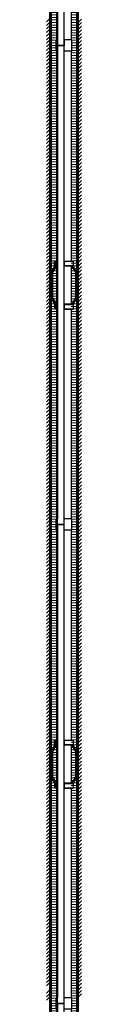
# Model space of a CAD drawing. Header units: millimetres. Extents: x -86317 to 111398, y -49249 to 226810.
# Tile 4 of 68: x 25967 to 26186, y 153775 to 159943. Entities that reach past the tile are written whole.
import ezdxf

# ---------------------------------------------------------------- set-up
doc = ezdxf.new("R2010")
doc.units = ezdxf.units.MM
doc.set_wipeout_variables(frame=1)
doc.linetypes.add('CENTERX2', pattern=[4, 2.5, -0.5, 0.5, -0.5])
for name, color, linetype, lineweight in [('ГТО-2_Металлические_конструкции', 1, 'Continuous', 30), ('ГТО_Линия основная', 7, 'Continuous', 60), ('ГТО_Металлические_конструкции', 1, 'Continuous', 30), ('ГТО_Оси', 1, 'CENTERX2', 15), ('ГТО_Штриховка', 7, 'Continuous', 15)]:
    doc.layers.add(name, color=color, linetype=linetype, lineweight=lineweight)

# ---------------------------------------------------------------- blocks, each defined once
blk = doc.blocks.new('Скоба')
at = {"layer": 'ГТО_Металлические_конструкции', "color": 0}
blk.add_lwpolyline([(4, 0), (-4, 0), (-4, 28.7), (-26, 68.7), (-26, 231.3), (-4, 271.3), (-4, 300), (4, 300), (4, 268.7), (-18, 228.7), (-18, 71.3), (4, 31.3)], close=True, dxfattribs=at)
at = {"layer": 'ГТО_Оси', "color": 0}
blk.add_lwpolyline([(0, 300), (0, 270), (-22, 230), (-22, 70), (0, 30), (0, 0)], dxfattribs=at)
blk = doc.blocks.new('Рядовое звено 3 м')
at = {"color": 0}
blk.add_wipeout([(-44.2, 0), (44.2, 0), (44.2, 3000), (-44.2, 3000)], dxfattribs=at).dxf.layer = 'ГТО_Металлические_конструкции'
at = {"layer": 'ГТО_Металлические_конструкции', "color": 0}
for p, q in [((-48.8, 2964.5), (-44.2, 2964.5)), ((-44.2, 2964.5), (-40.2, 2964.5))]:
    blk.add_line(p, q, dxfattribs=at)
for points in [[(-57, 1622.7), (-59.5, 1622.7), (-59.5, 1647.7), (-57, 1647.7)], [(-44, 1649.6), (-49, 1649.6), (-49, 1618.2), (-44, 1618.2)], [(-57, 1376.4), (-59.5, 1376.4), (-59.5, 1351.4), (-57, 1351.4)], [(-44, 1349.6), (-49, 1349.6), (-49, 1380.9), (-44, 1380.9)], [(0.2, 1350.1), (49.2, 1350.1), (49.2, 1381.4), (0.2, 1381.4)]]:
    blk.add_lwpolyline(points, close=True, dxfattribs=at)
blk.add_blockref('Скоба', (-53, 1349.6), dxfattribs=at)
at = {"layer": 'ГТО_Металлические_конструкции', "color": 0, "xscale": -1}
blk.add_blockref('Скоба', (53.2, 1350.1), dxfattribs=at)
at = {"color": 0}
for points in [[(-44.5, 3035.5), (0, 3035.5), (0, 3000), (-44.5, 3000)], [(0, 0), (-44.2, 0), (-44.2, 120.6), (0, 120.6)]]:
    blk.add_wipeout(points, dxfattribs=at)
at = {"layer": 'ГТО_Металлические_конструкции'}
h = blk.add_hatch(dxfattribs=at)
h.set_pattern_fill('ANSI31', color=0, scale=20)
h.set_pattern_definition([(45, (-45263.454, -6617.76), (-44.90128, 44.90128), [])])
h.paths.add_polyline_path([(-44.2, 3035.5), (-48.8, 3035.5), (-48.8, 2964.5), (-44.2, 2964.5)])
h.paths.add_polyline_path([(-42.8, 3034), (-44.2, 3035.5), (-44.2, 2964.5), (-42.8, 2966)])
h.paths.add_polyline_path([(44.2, 3035.5), (42.8, 3034), (42.8, 2966), (44.2, 2964.5)])
h.paths.add_polyline_path([(48.8, 3035.5), (44.2, 3035.5), (44.2, 2964.5), (48.8, 2964.5)])
at = {"layer": 'ГТО_Штриховка'}
h = blk.add_hatch(dxfattribs=at)
h.set_pattern_fill('ANSI31', color=0, angle=90)
h.set_pattern_definition([(135, (-28541.0224, -196007.505), (-2.24506403, -2.24506403), [])])
h.paths.add_polyline_path([(-44.2, 3035.5), (-48.8, 3035.5), (-48.8, 2964.5), (-44.2, 2964.5)])
h.paths.add_polyline_path([(-44.2, 3034), (-44.2, 3035.5), (-44.2, 2964.5), (-44.2, 2966)], flags=17)
h = blk.add_hatch(dxfattribs=at)
h.set_pattern_fill('ANSI31', color=0, angle=90)
h.paths.add_polyline_path([(-40.2, 3035.5), (-44.2, 3035.5), (-44.2, 0), (-40.2, 0)])
at = {"color": 0}
for points in [[(-42.8, 3035.5), (-42.8, 2964.5), (-44.2, 2964.5)], [(-42.8, 0), (-42.8, 35.5), (-44.2, 35.5)]]:
    blk.add_lwpolyline(points, dxfattribs=at)
at = {"layer": 'ГТО_Металлические_конструкции', "color": 0}
for p, q in [((-48.8, 2964.5), (-48.8, 3035.5)), ((-40.2, 3035.5), (-48.8, 3035.5)), ((-44.2, 2964.5), (-44.2, 3035.5)), ((-40.2, 3000), (-40.2, 3035.5)), ((40.2, 3000), (-40.2, 3000)), ((-40.2, 3000), (-40.2, 0)), ((-44.2, 35.5), (-40.2, 35.5))]:
    blk.add_line(p, q, dxfattribs=at)
blk.add_lwpolyline([(-44.2, 3000), (44.2, 3000), (44.2, 35.5), (0, 35.5), (0, 0), (-44.2, 0)], close=True, dxfattribs=at)
at = {"layer": 'ГТО_Оси', "color": 0, "ltscale": 5}
blk.add_lwpolyline([(0, 3000), (0, -2)], dxfattribs=at)
at = {"color": 0}
for points in [[(0, 3035.5), (48.8, 3035.5), (48.8, 2964.5), (0, 2964.5)], [(0.2, 1650.1), (49.2, 1650.1), (49.2, 1618.8), (0.2, 1618.8)], [(0.2, 1350.1), (49.2, 1350.1), (49.2, 1381.4), (0.2, 1381.4)]]:
    blk.add_wipeout(points, dxfattribs=at)
at = {"layer": 'ГТО_Металлические_конструкции', "color": 0}
for p, q in [((48.8, 3035.5), (0, 3035.5)), ((48.8, 2964.5), (48.8, 3035.5)), ((48.8, 2964.5), (0, 2964.5))]:
    blk.add_line(p, q, dxfattribs=at)
for points in [[(0.2, 1650.1), (49.2, 1650.1), (49.2, 1618.8), (0.2, 1618.8)], [(0.2, 1350.1), (49.2, 1350.1), (49.2, 1381.4), (0.2, 1381.4)]]:
    blk.add_lwpolyline(points, close=True, dxfattribs=at)
at = {"color": 0}
for points in [[(0.2, 1623.3), (59.7, 1623.3), (59.7, 1648.3), (0.2, 1648.3)], [(0.2, 1351.9), (59.7, 1351.9), (59.7, 1376.9), (0.2, 1376.9)]]:
    blk.add_wipeout(points, dxfattribs=at)
at = {"layer": 'ГТО-2_Металлические_конструкции', "color": 0}
blk.add_lwpolyline([(0, 0), (0, 3035.5)], dxfattribs=at)
at = {"layer": 'ГТО_Металлические_конструкции', "color": 0}
for points in [[(0.2, 1623.3), (59.7, 1623.3), (59.7, 1648.3), (0.2, 1648.3)], [(0.2, 1351.9), (59.7, 1351.9), (59.7, 1376.9), (0.2, 1376.9)]]:
    blk.add_lwpolyline(points, close=True, dxfattribs=at)

msp = doc.modelspace()

# ---------------------------------------------------------------- block references
at = {"layer": 'ГТО_Металлические_конструкции', "color": 0}
msp.add_blockref('Рядовое звено 3 м', (26076.092, 156779.942), dxfattribs=at)

# ---------------------------------------------------------------- next in the draw order: linework, layer by layer
at = {"layer": 'ГТО_Штриховка', "linetype": 'Continuous'}
for p, q in [((26160.592, 159719.451), (26185.592, 159744.451)), ((25966.592, 159705.056), (25991.592, 159730.056)), ((25966.592, 159682.605), (25991.592, 159707.605)), ((25966.592, 159660.155), (25991.592, 159685.155)), ((26160.592, 159697), (26185.592, 159722)), ((26160.592, 159674.55), (26185.592, 159699.55)), ((26160.592, 159652.099), (26185.592, 159677.099)), ((25966.592, 159637.704), (25991.592, 159662.704)), ((25966.592, 159615.254), (25991.592, 159640.254)), ((25966.592, 159592.803), (25991.592, 159617.803)), ((26160.592, 159629.648), (26185.592, 159654.648)), ((26160.592, 159607.198), (26185.592, 159632.198)), ((26160.592, 159584.747), (26185.592, 159609.747)), ((25966.592, 159570.352), (25991.592, 159595.352)), ((25966.592, 159547.902), (25991.592, 159572.902)), ((25966.592, 159525.451), (25991.592, 159550.451)), ((26160.592, 159562.297), (26185.592, 159587.297)), ((26160.592, 159539.846), (26185.592, 159564.846)), ((25966.592, 159503), (25991.592, 159528)), ((25966.592, 159480.55), (25991.592, 159505.55)), ((26160.592, 159517.395), (26185.592, 159542.395)), ((26160.592, 159494.945), (26185.592, 159519.945)), ((26160.592, 159472.494), (26185.592, 159497.494)), ((25966.592, 159458.099), (25991.592, 159483.099)), ((25966.592, 159435.648), (25991.592, 159460.648)), ((25966.592, 159413.198), (25991.592, 159438.198)), ((26160.592, 159450.043), (26185.592, 159475.043)), ((26160.592, 159427.593), (26185.592, 159452.593)), ((26160.592, 159405.142), (26185.592, 159430.142)), ((25966.592, 159390.747), (25991.592, 159415.747)), ((25966.592, 159368.297), (25991.592, 159393.297)), ((25966.592, 159345.846), (25991.592, 159370.846)), ((26160.592, 159382.691), (26185.592, 159407.691)), ((26160.592, 159360.241), (26185.592, 159385.241)), ((25966.592, 159323.395), (25991.592, 159348.395)), ((25966.592, 159300.945), (25991.592, 159325.945)), ((25966.592, 159278.494), (25991.592, 159303.494)), ((26160.592, 159337.79), (26185.592, 159362.79)), ((26160.592, 159315.339), (26185.592, 159340.339)), ((26160.592, 159292.889), (26185.592, 159317.889)), ((25966.592, 159256.043), (25991.592, 159281.043)), ((25966.592, 159233.593), (25991.592, 159258.593)), ((26160.592, 159270.438), (26185.592, 159295.438)), ((26160.592, 159247.988), (26185.592, 159272.988)), ((26160.592, 159225.537), (26185.592, 159250.537)), ((25966.592, 159211.142), (25991.592, 159236.142)), ((25966.592, 159188.691), (25991.592, 159213.691)), ((25966.592, 159166.241), (25991.592, 159191.241)), ((26160.592, 159203.086), (26185.592, 159228.086)), ((26160.592, 159180.636), (26185.592, 159205.636)), ((26160.592, 159158.185), (26185.592, 159183.185)), ((25966.592, 159143.79), (25991.592, 159168.79)), ((25966.592, 159121.339), (25991.592, 159146.339)), ((25966.592, 159098.889), (25991.592, 159123.889)), ((26160.592, 159135.734), (26185.592, 159160.734)), ((26160.592, 159113.284), (26185.592, 159138.284)), ((25966.592, 159076.438), (25991.592, 159101.438)), ((25966.592, 159053.988), (25991.592, 159078.988)), ((25966.592, 159031.537), (25991.592, 159056.537)), ((26160.592, 159090.833), (26185.592, 159115.833)), ((26160.592, 159068.382), (26185.592, 159093.382)), ((26160.592, 159045.932), (26185.592, 159070.932)), ((25966.592, 159009.086), (25991.592, 159034.086)), ((25966.592, 158986.636), (25991.592, 159011.636)), ((26160.592, 159023.481), (26185.592, 159048.481)), ((26160.592, 159001.031), (26185.592, 159026.031)), ((26160.592, 158978.58), (26185.592, 159003.58)), ((25966.592, 158964.185), (25991.592, 158989.185)), ((25966.592, 158941.734), (25991.592, 158966.734)), ((25966.592, 158919.284), (25991.592, 158944.284)), ((26160.592, 158956.129), (26185.592, 158981.129)), ((26160.592, 158933.679), (26185.592, 158958.679)), ((26160.592, 158911.228), (26185.592, 158936.228)), ((25966.592, 158896.833), (25991.592, 158921.833)), ((25966.592, 158874.382), (25991.592, 158899.382)), ((25966.592, 158851.932), (25991.592, 158876.932)), ((26160.592, 158888.777), (26185.592, 158913.777)), ((26160.592, 158866.327), (26185.592, 158891.327)), ((25966.592, 158829.481), (25991.592, 158854.481)), ((25966.592, 158807.031), (25991.592, 158832.031)), ((25966.592, 158784.58), (25991.592, 158809.58)), ((26160.592, 158843.876), (26185.592, 158868.876)), ((26160.592, 158821.425), (26185.592, 158846.425)), ((26160.592, 158798.975), (26185.592, 158823.975)), ((25966.592, 158762.129), (25991.592, 158787.129)), ((25966.592, 158739.679), (25991.592, 158764.679)), ((26160.592, 158776.524), (26185.592, 158801.524)), ((26160.592, 158754.073), (26185.592, 158779.073)), ((26160.592, 158731.623), (26185.592, 158756.623)), ((25966.592, 158717.228), (25991.592, 158742.228)), ((25966.592, 158694.777), (25991.592, 158719.777)), ((25966.592, 158672.327), (25991.592, 158697.327)), ((26160.592, 158709.172), (26185.592, 158734.172)), ((26160.592, 158686.722), (26185.592, 158711.722)), ((26160.592, 158664.271), (26185.592, 158689.271)), ((25966.592, 158649.876), (25991.592, 158674.876)), ((25966.592, 158627.425), (25991.592, 158652.425)), ((25966.592, 158604.975), (25991.592, 158629.975)), ((26160.592, 158641.82), (26185.592, 158666.82)), ((26160.592, 158619.37), (26185.592, 158644.37)), ((25966.592, 158582.524), (25991.592, 158607.524)), ((25966.592, 158560.073), (25991.592, 158585.073)), ((25966.592, 158537.623), (25991.592, 158562.623)), ((26160.592, 158596.919), (26185.592, 158621.919)), ((26160.592, 158574.468), (26185.592, 158599.468)), ((26160.592, 158552.018), (26185.592, 158577.018)), ((25966.592, 158515.172), (25991.592, 158540.172)), ((25966.592, 158492.722), (25991.592, 158517.722)), ((26160.592, 158529.567), (26185.592, 158554.567)), ((26160.592, 158507.116), (26185.592, 158532.116)), ((26160.592, 158484.666), (26185.592, 158509.666)), ((25966.592, 158470.271), (25991.592, 158495.271)), ((25966.592, 158447.82), (25991.592, 158472.82)), ((25966.592, 158425.37), (25991.592, 158450.37)), ((26160.592, 158462.215), (26185.592, 158487.215)), ((26160.592, 158439.765), (26185.592, 158464.765)), ((26160.592, 158417.314), (26185.592, 158442.314)), ((25966.592, 158402.919), (25991.592, 158427.919)), ((25966.592, 158380.468), (25991.592, 158405.468)), ((25966.592, 158358.018), (25991.592, 158383.018)), ((26160.592, 158394.863), (26185.592, 158419.863)), ((26160.592, 158372.413), (26185.592, 158397.413)), ((25966.592, 158335.567), (25991.592, 158360.567)), ((25966.592, 158313.116), (25991.592, 158338.116)), ((25966.592, 158290.666), (25991.592, 158315.666)), ((26160.592, 158349.962), (26185.592, 158374.962)), ((26160.592, 158327.511), (26185.592, 158352.511)), ((26160.592, 158305.061), (26185.592, 158330.061)), ((25966.592, 158268.215), (25991.592, 158293.215)), ((25966.592, 158245.765), (25991.592, 158270.765)), ((26160.592, 158282.61), (26185.592, 158307.61)), ((26160.592, 158260.159), (26185.592, 158285.159)), ((26160.592, 158237.709), (26185.592, 158262.709)), ((25966.592, 158223.314), (25991.592, 158248.314)), ((25966.592, 158200.863), (25991.592, 158225.863)), ((25966.592, 158178.413), (25991.592, 158203.413)), ((26160.592, 158215.258), (26185.592, 158240.258)), ((26160.592, 158192.807), (26185.592, 158217.807)), ((26160.592, 158170.357), (26185.592, 158195.357)), ((25966.592, 158155.962), (25991.592, 158180.962)), ((25966.592, 158133.511), (25991.592, 158158.511)), ((25966.592, 158111.061), (25991.592, 158136.061)), ((26160.592, 158147.906), (26185.592, 158172.906)), ((26160.592, 158125.456), (26185.592, 158150.456)), ((25966.592, 158088.61), (25991.592, 158113.61)), ((25966.592, 158066.159), (25991.592, 158091.159)), ((25966.592, 158043.709), (25991.592, 158068.709)), ((26160.592, 158103.005), (26185.592, 158128.005)), ((26160.592, 158080.554), (26185.592, 158105.554)), ((26160.592, 158058.104), (26185.592, 158083.104)), ((25966.592, 158021.258), (25991.592, 158046.258)), ((25966.592, 157998.807), (25991.592, 158023.807)), ((26160.592, 158035.653), (26185.592, 158060.653)), ((26160.592, 158013.202), (26185.592, 158038.202)), ((26160.592, 157990.752), (26185.592, 158015.752)), ((25966.592, 157976.357), (25991.592, 158001.357)), ((25966.592, 157953.906), (25991.592, 157978.906)), ((25966.592, 157931.456), (25991.592, 157956.456)), ((26160.592, 157968.301), (26185.592, 157993.301)), ((26160.592, 157945.85), (26185.592, 157970.85)), ((26160.592, 157923.4), (26185.592, 157948.4)), ((25966.592, 157909.005), (25991.592, 157934.005)), ((25966.592, 157886.554), (25991.592, 157911.554)), ((25966.592, 157864.104), (25991.592, 157889.104)), ((26160.592, 157900.949), (26185.592, 157925.949)), ((26160.592, 157878.499), (26185.592, 157903.499)), ((25966.592, 157841.653), (25991.592, 157866.653)), ((25966.592, 157819.202), (25991.592, 157844.202)), ((25966.592, 157796.752), (25991.592, 157821.752)), ((26160.592, 157856.048), (26185.592, 157881.048)), ((26160.592, 157833.597), (26185.592, 157858.597)), ((26160.592, 157811.147), (26185.592, 157836.147)), ((25966.592, 157774.301), (25991.592, 157799.301)), ((25966.592, 157751.85), (25991.592, 157776.85)), ((26160.592, 157788.696), (26185.592, 157813.696)), ((26160.592, 157766.245), (26185.592, 157791.245)), ((26160.592, 157743.795), (26185.592, 157768.795)), ((25966.592, 157729.4), (25991.592, 157754.4)), ((25966.592, 157706.949), (25991.592, 157731.949)), ((25966.592, 157684.499), (25991.592, 157709.499)), ((26160.592, 157721.344), (26185.592, 157746.344)), ((26160.592, 157698.893), (26185.592, 157723.893)), ((26160.592, 157676.443), (26185.592, 157701.443)), ((25966.592, 157662.048), (25991.592, 157687.048)), ((25966.592, 157639.597), (25991.592, 157664.597)), ((25966.592, 157617.147), (25991.592, 157642.147)), ((26160.592, 157653.992), (26185.592, 157678.992)), ((26160.592, 157631.541), (26185.592, 157656.541)), ((25966.592, 157594.696), (25991.592, 157619.696)), ((25966.592, 157572.245), (25991.592, 157597.245)), ((25966.592, 157549.795), (25991.592, 157574.795)), ((26160.592, 157609.091), (26185.592, 157634.091)), ((26160.592, 157586.64), (26185.592, 157611.64)), ((26160.592, 157564.19), (26185.592, 157589.19)), ((25966.592, 157527.344), (25991.592, 157552.344)), ((25966.592, 157504.893), (25991.592, 157529.893)), ((26160.592, 157541.739), (26185.592, 157566.739)), ((26160.592, 157519.288), (26185.592, 157544.288)), ((26160.592, 157496.838), (26185.592, 157521.838)), ((25966.592, 157482.443), (25991.592, 157507.443)), ((25966.592, 157459.992), (25991.592, 157484.992)), ((25966.592, 157437.541), (25991.592, 157462.541)), ((26160.592, 157474.387), (26185.592, 157499.387)), ((26160.592, 157451.936), (26185.592, 157476.936)), ((26160.592, 157429.486), (26185.592, 157454.486)), ((25966.592, 157415.091), (25991.592, 157440.091)), ((25966.592, 157392.64), (25991.592, 157417.64)), ((25966.592, 157370.19), (25991.592, 157395.19)), ((26160.592, 157407.035), (26185.592, 157432.035)), ((26160.592, 157384.584), (26185.592, 157409.584)), ((25966.592, 157347.739), (25991.592, 157372.739)), ((25966.592, 157325.288), (25991.592, 157350.288)), ((25966.592, 157302.838), (25991.592, 157327.838)), ((26160.592, 157362.134), (26185.592, 157387.134)), ((26160.592, 157339.683), (26185.592, 157364.683)), ((26160.592, 157317.232), (26185.592, 157342.232)), ((25966.592, 157280.387), (25991.592, 157305.387)), ((25966.592, 157257.936), (25991.592, 157282.936)), ((26160.592, 157294.782), (26185.592, 157319.782)), ((26160.592, 157272.331), (26185.592, 157297.331)), ((26160.592, 157249.881), (26185.592, 157274.881)), ((25966.592, 157235.486), (25991.592, 157260.486)), ((25966.592, 157213.035), (25991.592, 157238.035)), ((25966.592, 157190.584), (25991.592, 157215.584)), ((26160.592, 157227.43), (26185.592, 157252.43)), ((26160.592, 157204.979), (26185.592, 157229.979)), ((26160.592, 157182.529), (26185.592, 157207.529)), ((25966.592, 157168.134), (25991.592, 157193.134)), ((25966.592, 157145.683), (25991.592, 157170.683)), ((25966.592, 157123.232), (25991.592, 157148.232)), ((26160.592, 157160.078), (26185.592, 157185.078)), ((26160.592, 157137.627), (26185.592, 157162.627)), ((25966.592, 157100.782), (25991.592, 157125.782)), ((25966.592, 157078.331), (25991.592, 157103.331)), ((26160.592, 157115.177), (26185.592, 157140.177)), ((26160.592, 157092.726), (26185.592, 157117.726)), ((26160.592, 157070.275), (26185.592, 157095.275)), ((25966.592, 157055.881), (25991.592, 157080.881)), ((25966.592, 157033.43), (25991.592, 157058.43)), ((25966.592, 157010.979), (25991.592, 157035.979)), ((26160.592, 157047.825), (26185.592, 157072.825)), ((26160.592, 157025.374), (26185.592, 157050.374)), ((26160.592, 157002.924), (26185.592, 157027.924)), ((25966.592, 156988.529), (25991.592, 157013.529)), ((25966.592, 156966.078), (25991.592, 156991.078)), ((25966.592, 156943.627), (25991.592, 156968.627)), ((26160.592, 156980.473), (26185.592, 157005.473)), ((26160.592, 156958.022), (26185.592, 156983.022)), ((26160.592, 156935.572), (26185.592, 156960.572)), ((25966.592, 156921.177), (25991.592, 156946.177)), ((25966.592, 156898.726), (25991.592, 156923.726)), ((25966.592, 156876.275), (25991.592, 156901.275)), ((26160.592, 156913.121), (26185.592, 156938.121)), ((26160.592, 156890.67), (26185.592, 156915.67)), ((25966.592, 156853.825), (25991.592, 156878.825)), ((26160.592, 156868.22), (26185.592, 156893.22))]:
    msp.add_line(p, q, dxfattribs=at)

# ---------------------------------------------------------------- next in the draw order: block references
at = {"layer": 'ГТО_Металлические_конструкции', "color": 0}
msp.add_blockref('Рядовое звено 3 м', (26076.092, 153779.942), dxfattribs=at)

# ---------------------------------------------------------------- next in the draw order: hatches: boundary and pattern name
at = {"layer": 'ГТО_Штриховка'}
h = msp.add_hatch(dxfattribs=at)
h.set_pattern_fill('ANSI31', color=256, scale=5, angle=135)
h.paths.add_polyline_path([(26160.092, 177477.942), (26120.342, 177477.942), (26120.342, 151779.942), (26160.092, 151779.942)])
h.paths.add_polyline_path([(26133.274, 152130.049), (26125.274, 152130.049), (26125.274, 152161.383), (26147.274, 152201.383), (26147.274, 152358.716), (26125.274, 152398.716), (26125.274, 152430.049), (26133.274, 152430.049), (26133.274, 152401.383), (26155.274, 152361.383), (26155.274, 152198.716), (26133.274, 152158.716)], flags=16)
h.paths.add_polyline_path([(26031.842, 177477.942), (25992.092, 177477.942), (25992.092, 151779.942), (26031.842, 151779.942)])
h.paths.add_polyline_path([(26019.044, 152129.504), (26019.044, 152131.337), (26016.544, 152131.337), (26016.544, 152156.337), (26019.044, 152156.337), (26019.044, 152158.171), (25997.044, 152198.171), (25997.044, 152360.837), (26019.044, 152400.837), (26019.044, 152402.671), (26016.544, 152402.671), (26016.544, 152427.671), (26019.044, 152427.671), (26019.044, 152429.504), (26027.044, 152429.504), (26027.044, 152398.171), (26005.044, 152358.171), (26005.044, 152200.837), (26027.044, 152160.837), (26027.044, 152129.504)], flags=16)

# ---------------------------------------------------------------- next in the draw order: linework, layer by layer
at = {"layer": 'ГТО_Штриховка', "linetype": 'Continuous'}
for p, q in [((25966.592, 156831.374), (25991.592, 156856.374)), ((26160.592, 156845.769), (26185.592, 156870.769)), ((26160.592, 156823.318), (26185.592, 156848.318)), ((25966.592, 156808.924), (25991.592, 156833.924)), ((25966.592, 156786.473), (25991.592, 156811.473)), ((25966.592, 156764.022), (25991.592, 156789.022)), ((26160.592, 156800.868), (26185.592, 156825.868)), ((26160.592, 156778.417), (26185.592, 156803.417)), ((26160.592, 156755.966), (26185.592, 156780.966)), ((25966.592, 156741.572), (25991.592, 156766.572)), ((25966.592, 156719.121), (25991.592, 156744.121)), ((25966.592, 156696.67), (25991.592, 156721.67)), ((26160.592, 156733.516), (26185.592, 156758.516)), ((26160.592, 156711.065), (26185.592, 156736.065)), ((26160.592, 156688.615), (26185.592, 156713.615)), ((25966.592, 156674.22), (25991.592, 156699.22)), ((25966.592, 156651.769), (25991.592, 156676.769)), ((25966.592, 156629.318), (25991.592, 156654.318)), ((26160.592, 156666.164), (26185.592, 156691.164)), ((26160.592, 156643.713), (26185.592, 156668.713)), ((25966.592, 156606.868), (25991.592, 156631.868)), ((25966.592, 156584.417), (25991.592, 156609.417)), ((26160.592, 156621.263), (26185.592, 156646.263)), ((26160.592, 156598.812), (26185.592, 156623.812)), ((26160.592, 156576.361), (26185.592, 156601.361)), ((25966.592, 156561.966), (25991.592, 156586.966)), ((25966.592, 156539.516), (25991.592, 156564.516)), ((25966.592, 156517.065), (25991.592, 156542.065)), ((26160.592, 156553.911), (26185.592, 156578.911)), ((26160.592, 156531.46), (26185.592, 156556.46)), ((26160.592, 156509.009), (26185.592, 156534.009)), ((25966.592, 156494.615), (25991.592, 156519.615)), ((25966.592, 156472.164), (25991.592, 156497.164)), ((25966.592, 156449.713), (25991.592, 156474.713)), ((26160.592, 156486.559), (26185.592, 156511.559)), ((26160.592, 156464.108), (26185.592, 156489.108)), ((26160.592, 156441.658), (26185.592, 156466.658)), ((25966.592, 156427.263), (25991.592, 156452.263)), ((25966.592, 156404.812), (25991.592, 156429.812)), ((25966.592, 156382.361), (25991.592, 156407.361)), ((26160.592, 156419.207), (26185.592, 156444.207)), ((26160.592, 156396.756), (26185.592, 156421.756)), ((25966.592, 156359.911), (25991.592, 156384.911)), ((25966.592, 156337.46), (25991.592, 156362.46)), ((26160.592, 156374.306), (26185.592, 156399.306)), ((26160.592, 156351.855), (26185.592, 156376.855)), ((26160.592, 156329.404), (26185.592, 156354.404)), ((25966.592, 156315.009), (25991.592, 156340.009)), ((25966.592, 156292.559), (25991.592, 156317.559)), ((25966.592, 156270.108), (25991.592, 156295.108)), ((26160.592, 156306.954), (26185.592, 156331.954)), ((26160.592, 156284.503), (26185.592, 156309.503)), ((26160.592, 156262.052), (26185.592, 156287.052)), ((25966.592, 156247.658), (25991.592, 156272.658)), ((25966.592, 156225.207), (25991.592, 156250.207)), ((25966.592, 156202.756), (25991.592, 156227.756)), ((26160.592, 156239.602), (26185.592, 156264.602)), ((26160.592, 156217.151), (26185.592, 156242.151)), ((26160.592, 156194.7), (26185.592, 156219.7)), ((25966.592, 156180.306), (25991.592, 156205.306)), ((25966.592, 156157.855), (25991.592, 156182.855)), ((25966.592, 156135.404), (25991.592, 156160.404)), ((26160.592, 156172.25), (26185.592, 156197.25)), ((26160.592, 156149.799), (26185.592, 156174.799)), ((25966.592, 156112.954), (25991.592, 156137.954)), ((25966.592, 156090.503), (25991.592, 156115.503)), ((26160.592, 156127.349), (26185.592, 156152.349)), ((26160.592, 156104.898), (26185.592, 156129.898)), ((26160.592, 156082.447), (26185.592, 156107.447)), ((25966.592, 156068.052), (25991.592, 156093.052)), ((25966.592, 156045.602), (25991.592, 156070.602)), ((25966.592, 156023.151), (25991.592, 156048.151)), ((26160.592, 156059.997), (26185.592, 156084.997)), ((26160.592, 156037.546), (26185.592, 156062.546)), ((26160.592, 156015.095), (26185.592, 156040.095)), ((25966.592, 156000.7), (25991.592, 156025.7)), ((25966.592, 155978.25), (25991.592, 156003.25)), ((25966.592, 155955.799), (25991.592, 155980.799)), ((26160.592, 155992.645), (26185.592, 156017.645)), ((26160.592, 155970.194), (26185.592, 155995.194)), ((26160.592, 155947.743), (26185.592, 155972.743)), ((25966.592, 155933.349), (25991.592, 155958.349)), ((25966.592, 155910.898), (25991.592, 155935.898)), ((25966.592, 155888.447), (25991.592, 155913.447)), ((26160.592, 155925.293), (26185.592, 155950.293)), ((26160.592, 155902.842), (26185.592, 155927.842)), ((25966.592, 155865.997), (25991.592, 155890.997)), ((25966.592, 155843.546), (25991.592, 155868.546)), ((26160.592, 155880.392), (26185.592, 155905.392)), ((26160.592, 155857.941), (26185.592, 155882.941)), ((26160.592, 155835.49), (26185.592, 155860.49)), ((25966.592, 155821.095), (25991.592, 155846.095)), ((25966.592, 155798.645), (25991.592, 155823.645)), ((25966.592, 155776.194), (25991.592, 155801.194)), ((26160.592, 155813.04), (26185.592, 155838.04)), ((26160.592, 155790.589), (26185.592, 155815.589)), ((26160.592, 155768.138), (26185.592, 155793.138)), ((25966.592, 155753.743), (25991.592, 155778.743)), ((25966.592, 155731.293), (25991.592, 155756.293)), ((25966.592, 155708.842), (25991.592, 155733.842)), ((26160.592, 155745.688), (26185.592, 155770.688)), ((26160.592, 155723.237), (26185.592, 155748.237)), ((26160.592, 155700.786), (26185.592, 155725.786)), ((25966.592, 155686.392), (25991.592, 155711.392)), ((25966.592, 155663.941), (25991.592, 155688.941)), ((25966.592, 155641.49), (25991.592, 155666.49)), ((26160.592, 155678.336), (26185.592, 155703.336)), ((26160.592, 155655.885), (26185.592, 155680.885)), ((25966.592, 155619.04), (25991.592, 155644.04)), ((25966.592, 155596.589), (25991.592, 155621.589)), ((26160.592, 155633.434), (26185.592, 155658.434)), ((26160.592, 155610.984), (26185.592, 155635.984)), ((26160.592, 155588.533), (26185.592, 155613.533)), ((25966.592, 155574.138), (25991.592, 155599.138)), ((25966.592, 155551.688), (25991.592, 155576.688)), ((25966.592, 155529.237), (25991.592, 155554.237)), ((26160.592, 155566.083), (26185.592, 155591.083)), ((26160.592, 155543.632), (26185.592, 155568.632)), ((26160.592, 155521.181), (26185.592, 155546.181)), ((25966.592, 155506.786), (25991.592, 155531.786)), ((25966.592, 155484.336), (25991.592, 155509.336)), ((25966.592, 155461.885), (25991.592, 155486.885)), ((26160.592, 155498.731), (26185.592, 155523.731)), ((26160.592, 155476.28), (26185.592, 155501.28)), ((26160.592, 155453.829), (26185.592, 155478.829)), ((25966.592, 155439.434), (25991.592, 155464.434)), ((25966.592, 155416.984), (25991.592, 155441.984)), ((25966.592, 155394.533), (25991.592, 155419.533)), ((26160.592, 155431.379), (26185.592, 155456.379)), ((26160.592, 155408.928), (26185.592, 155433.928)), ((25966.592, 155372.083), (25991.592, 155397.083)), ((25966.592, 155349.632), (25991.592, 155374.632)), ((26160.592, 155386.477), (26185.592, 155411.477)), ((26160.592, 155364.027), (26185.592, 155389.027)), ((26160.592, 155341.576), (26185.592, 155366.576)), ((25966.592, 155327.181), (25991.592, 155352.181)), ((25966.592, 155304.731), (25991.592, 155329.731)), ((25966.592, 155282.28), (25991.592, 155307.28)), ((26160.592, 155319.126), (26185.592, 155344.126)), ((26160.592, 155296.675), (26185.592, 155321.675)), ((26160.592, 155274.224), (26185.592, 155299.224)), ((25966.592, 155259.829), (25991.592, 155284.829)), ((25966.592, 155237.379), (25991.592, 155262.379)), ((25966.592, 155214.928), (25991.592, 155239.928)), ((26160.592, 155251.774), (26185.592, 155276.774)), ((26160.592, 155229.323), (26185.592, 155254.323)), ((26160.592, 155206.872), (26185.592, 155231.872)), ((25966.592, 155192.477), (25991.592, 155217.477)), ((25966.592, 155170.027), (25991.592, 155195.027)), ((25966.592, 155147.576), (25991.592, 155172.576)), ((26160.592, 155184.422), (26185.592, 155209.422)), ((26160.592, 155161.971), (26185.592, 155186.971)), ((25966.592, 155125.126), (25991.592, 155150.126)), ((25966.592, 155102.675), (25991.592, 155127.675)), ((26160.592, 155139.52), (26185.592, 155164.52)), ((26160.592, 155117.07), (26185.592, 155142.07)), ((26160.592, 155094.619), (26185.592, 155119.619)), ((25966.592, 155080.224), (25991.592, 155105.224)), ((25966.592, 155057.774), (25991.592, 155082.774)), ((25966.592, 155035.323), (25991.592, 155060.323)), ((26160.592, 155072.168), (26185.592, 155097.168)), ((26160.592, 155049.718), (26185.592, 155074.718)), ((26160.592, 155027.267), (26185.592, 155052.267)), ((25966.592, 155012.872), (25991.592, 155037.872)), ((25966.592, 154990.422), (25991.592, 155015.422)), ((25966.592, 154967.971), (25991.592, 154992.971)), ((26160.592, 155004.817), (26185.592, 155029.817)), ((26160.592, 154982.366), (26185.592, 155007.366)), ((26160.592, 154959.915), (26185.592, 154984.915)), ((25966.592, 154945.52), (25991.592, 154970.52)), ((25966.592, 154923.07), (25991.592, 154948.07)), ((25966.592, 154900.619), (25991.592, 154925.619)), ((26160.592, 154937.465), (26185.592, 154962.465)), ((26160.592, 154915.014), (26185.592, 154940.014)), ((25966.592, 154878.168), (25991.592, 154903.168)), ((25966.592, 154855.718), (25991.592, 154880.718)), ((26160.592, 154892.563), (26185.592, 154917.563)), ((26160.592, 154870.113), (26185.592, 154895.113)), ((26160.592, 154847.662), (26185.592, 154872.662)), ((25966.592, 154833.267), (25991.592, 154858.267)), ((25966.592, 154810.817), (25991.592, 154835.817)), ((25966.592, 154788.366), (25991.592, 154813.366)), ((26160.592, 154825.211), (26185.592, 154850.211)), ((26160.592, 154802.761), (26185.592, 154827.761)), ((26160.592, 154780.31), (26185.592, 154805.31)), ((25966.592, 154765.915), (25991.592, 154790.915)), ((25966.592, 154743.465), (25991.592, 154768.465)), ((25966.592, 154721.014), (25991.592, 154746.014)), ((26160.592, 154757.859), (26185.592, 154782.859)), ((26160.592, 154735.409), (26185.592, 154760.409)), ((26160.592, 154712.958), (26185.592, 154737.958)), ((25966.592, 154698.563), (25991.592, 154723.563)), ((25966.592, 154676.113), (25991.592, 154701.113)), ((25966.592, 154653.662), (25991.592, 154678.662)), ((26160.592, 154690.508), (26185.592, 154715.508)), ((26160.592, 154668.057), (26185.592, 154693.057)), ((25966.592, 154631.211), (25991.592, 154656.211)), ((25966.592, 154608.761), (25991.592, 154633.761)), ((26160.592, 154645.606), (26185.592, 154670.606)), ((26160.592, 154623.156), (26185.592, 154648.156)), ((26160.592, 154600.705), (26185.592, 154625.705)), ((25966.592, 154586.31), (25991.592, 154611.31)), ((25966.592, 154563.859), (25991.592, 154588.859)), ((25966.592, 154541.409), (25991.592, 154566.409)), ((26160.592, 154578.254), (26185.592, 154603.254)), ((26160.592, 154555.804), (26185.592, 154580.804)), ((26160.592, 154533.353), (26185.592, 154558.353)), ((25966.592, 154518.958), (25991.592, 154543.958)), ((25966.592, 154496.508), (25991.592, 154521.508)), ((25966.592, 154474.057), (25991.592, 154499.057)), ((26160.592, 154510.902), (26185.592, 154535.902)), ((26160.592, 154488.452), (26185.592, 154513.452)), ((26160.592, 154466.001), (26185.592, 154491.001)), ((25966.592, 154451.606), (25991.592, 154476.606)), ((25966.592, 154429.156), (25991.592, 154454.156)), ((25966.592, 154406.705), (25991.592, 154431.705)), ((26160.592, 154443.551), (26185.592, 154468.551)), ((26160.592, 154421.1), (26185.592, 154446.1)), ((25966.592, 154384.254), (25991.592, 154409.254)), ((25966.592, 154361.804), (25991.592, 154386.804)), ((26160.592, 154398.649), (26185.592, 154423.649)), ((26160.592, 154376.199), (26185.592, 154401.199)), ((26160.592, 154353.748), (26185.592, 154378.748)), ((25966.592, 154339.353), (25991.592, 154364.353)), ((25966.592, 154316.902), (25991.592, 154341.902)), ((25966.592, 154294.452), (25991.592, 154319.452)), ((26160.592, 154331.297), (26185.592, 154356.297)), ((26160.592, 154308.847), (26185.592, 154333.847)), ((26160.592, 154286.396), (26185.592, 154311.396)), ((25966.592, 154272.001), (25991.592, 154297.001)), ((25966.592, 154249.551), (25991.592, 154274.551)), ((25966.592, 154227.1), (25991.592, 154252.1)), ((26160.592, 154263.945), (26185.592, 154288.945)), ((26160.592, 154241.495), (26185.592, 154266.495)), ((26160.592, 154219.044), (26185.592, 154244.044)), ((25966.592, 154204.649), (25991.592, 154229.649)), ((25966.592, 154182.199), (25991.592, 154207.199)), ((25966.592, 154159.748), (25991.592, 154184.748)), ((26160.592, 154196.593), (26185.592, 154221.593)), ((26160.592, 154174.143), (26185.592, 154199.143)), ((25966.592, 154137.297), (25991.592, 154162.297)), ((25966.592, 154114.847), (25991.592, 154139.847)), ((26160.592, 154151.692), (26185.592, 154176.692)), ((26160.592, 154129.242), (26185.592, 154154.242)), ((26160.592, 154106.791), (26185.592, 154131.791)), ((25966.592, 154092.396), (25991.592, 154117.396)), ((25966.592, 154069.945), (25991.592, 154094.945)), ((25966.592, 154047.495), (25991.592, 154072.495)), ((26160.592, 154084.34), (26185.592, 154109.34)), ((26160.592, 154061.89), (26185.592, 154086.89)), ((26160.592, 154039.439), (26185.592, 154064.439)), ((25966.592, 154025.044), (25991.592, 154050.044)), ((25966.592, 154002.593), (25991.592, 154027.593)), ((25966.592, 153980.143), (25991.592, 154005.143)), ((26160.592, 154016.988), (26185.592, 154041.988)), ((26160.592, 153994.538), (26185.592, 154019.538)), ((25966.592, 153957.692), (25991.592, 153982.692)), ((25966.592, 153935.242), (25991.592, 153960.242)), ((25966.592, 153912.791), (25991.592, 153937.791)), ((26160.592, 153972.087), (26185.592, 153997.087)), ((26160.592, 153949.636), (26185.592, 153974.636)), ((26160.592, 153927.186), (26185.592, 153952.186)), ((25966.592, 153890.34), (25991.592, 153915.34)), ((26160.592, 153904.735), (26185.592, 153929.735)), ((26160.592, 153882.285), (26185.592, 153907.285)), ((26160.592, 153859.834), (26185.592, 153884.834))]:
    msp.add_line(p, q, dxfattribs=at)

# ---------------------------------------------------------------- next in the draw order: block references
at = {"layer": 'ГТО_Металлические_конструкции', "color": 5}
msp.add_blockref('Рядовое звено 3 м', (26076.092, 159779.942), dxfattribs=at)
at = {"layer": 'ГТО_Металлические_конструкции', "color": 0}
msp.add_blockref('Рядовое звено 3 м', (26076.092, 150779.942), dxfattribs=at)

# ---------------------------------------------------------------- next in the draw order: linework, layer by layer
at = {"layer": 'ГТО_Линия основная', "color": 0}
msp.add_lwpolyline([(25992.092, 177477.942), (25992.092, 177477.942), (25992.092, 147774.942), (26160.092, 147774.942), (26160.092, 177477.942), (26160.092, 177477.942)], dxfattribs=at)
at = {"layer": 'ГТО_Штриховка', "linetype": 'Continuous'}
for p, q in [((25966.592, 159929.563), (25991.592, 159954.563)), ((25966.592, 159907.112), (25991.592, 159932.112)), ((26160.592, 159921.507), (26185.592, 159946.507)), ((26160.592, 159899.056), (26185.592, 159924.056)), ((25966.592, 159884.661), (25991.592, 159909.661)), ((25966.592, 159862.211), (25991.592, 159887.211)), ((25966.592, 159839.76), (25991.592, 159864.76)), ((26160.592, 159876.605), (26185.592, 159901.605)), ((26160.592, 159854.155), (26185.592, 159879.155)), ((26160.592, 159831.704), (26185.592, 159856.704)), ((25966.592, 159817.309), (25991.592, 159842.309)), ((25966.592, 159794.859), (25991.592, 159819.859)), ((25966.592, 159772.408), (25991.592, 159797.408)), ((26160.592, 159809.254), (26185.592, 159834.254)), ((26160.592, 159786.803), (26185.592, 159811.803)), ((25966.592, 159749.957), (25991.592, 159774.957)), ((25966.592, 159727.507), (25991.592, 159752.507)), ((26160.592, 159764.352), (26185.592, 159789.352)), ((26160.592, 159741.902), (26185.592, 159766.902)), ((25966.592, 153845.439), (25991.592, 153870.439)), ((25966.592, 153822.988), (25991.592, 153847.988)), ((25966.592, 153800.538), (25991.592, 153825.538)), ((26160.592, 153837.383), (26185.592, 153862.383)), ((26160.592, 153814.933), (26185.592, 153839.933))]:
    msp.add_line(p, q, dxfattribs=at)

doc.saveas('drawing.dxf')
